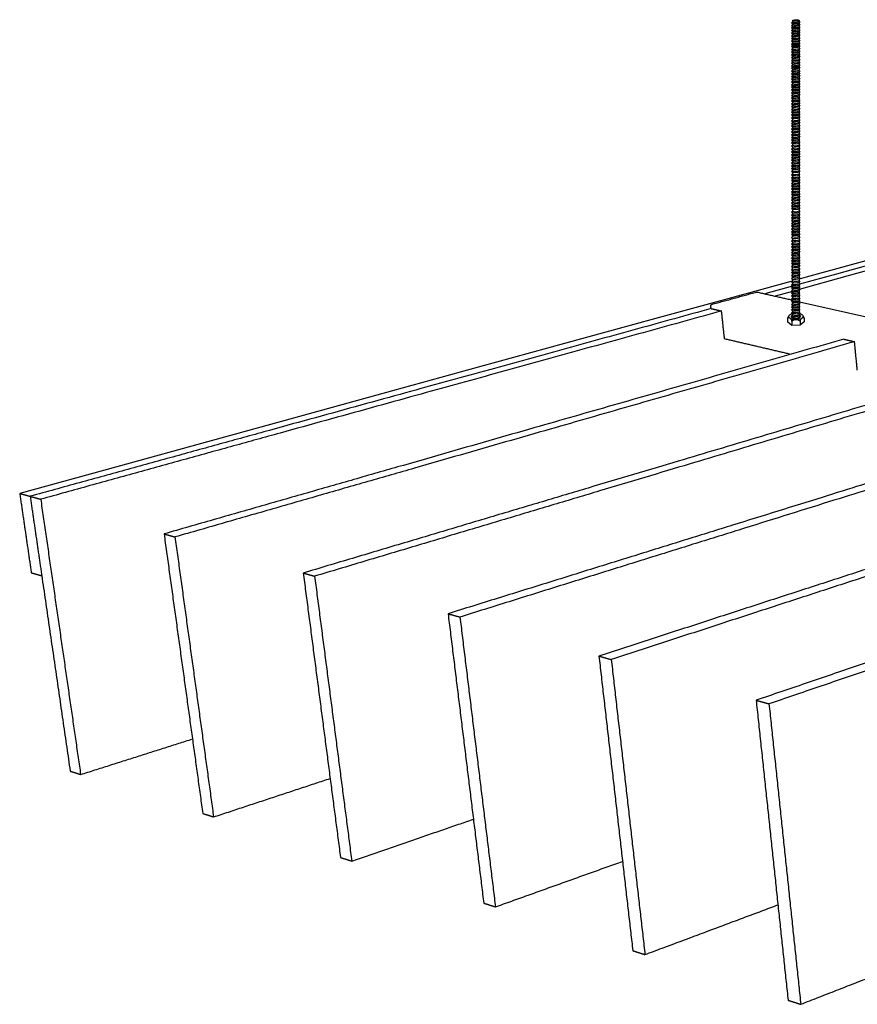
# Model space of a CAD drawing. Header units: millimetres. Extents: x 2538 to 24562, y 4449 to 23795.
# Tile 121 of 256: x 14344 to 14778, y 6464 to 6974. Entities that reach past the tile are written whole.
import ezdxf

# ---------------------------------------------------------------- set-up
doc = ezdxf.new("R2010")
doc.units = ezdxf.units.MM
doc.layers.add('_HD_tornillo', color=30, linetype='Continuous')
doc.layers.add('Make2D$Visible$Curves', color=7, linetype='Continuous', true_color=0x000000)

# ---------------------------------------------------------------- blocks, each defined once
blk = doc.blocks.new('varilla roscada ISO')
for p, q in [((1059.91, -963.58), (1059.82, -963.69)), ((1059.82, -963.69), (1059.91, -963.79)), ((1059.91, -963.9), (1059.82, -964.02)), ((1059.91, -963.45), (1059.91, -963.58)), ((1059.91, -963.78), (1059.91, -963.9)), ((1060.76, -963.39), (1060.76, -963.52)), ((1060.76, -963.42), (1060.76, -963.55)), ((1060.76, -963.54), (1060.83, -963.67)), ((1060.76, -963.76), (1060.83, -963.67)), ((1060.76, -963.74), (1060.76, -963.87)), ((1060.76, -963.87), (1060.83, -963.99)), ((1059.82, -964.02), (1059.91, -964.11)), ((1059.91, -964.22), (1059.82, -964.34)), ((1059.82, -964.34), (1059.91, -964.44)), ((1059.91, -964.55), (1059.82, -964.66)), ((1059.82, -964.66), (1059.91, -964.76)), ((1059.91, -964.87), (1059.82, -964.98)), ((1059.82, -964.98), (1059.91, -965.08)), ((1059.91, -964.1), (1059.91, -964.22)), ((1059.91, -964.42), (1059.91, -964.55)), ((1059.91, -964.74), (1059.91, -964.87)), ((1059.91, -965.08), (1059.91, -965.19)), ((1060.76, -964.08), (1060.83, -963.99)), ((1060.76, -964.07), (1060.76, -964.19)), ((1060.76, -964.19), (1060.83, -964.32)), ((1060.76, -964.4), (1060.83, -964.32)), ((1060.76, -964.39), (1060.76, -964.51)), ((1060.76, -964.51), (1060.83, -964.64)), ((1060.76, -964.73), (1060.83, -964.64)), ((1060.76, -964.71), (1060.76, -964.84)), ((1060.76, -964.83), (1060.83, -964.96)), ((1060.76, -965.05), (1060.83, -964.96)), ((1060.76, -965.05), (1060.76, -965.16)), ((1060.76, -965.16), (1060.83, -965.28)), ((1059.91, -965.19), (1059.82, -965.31)), ((1059.82, -965.31), (1059.91, -965.4)), ((1059.91, -965.55), (1059.82, -965.67)), ((1059.82, -965.67), (1059.91, -965.76)), ((1059.82, -965.67), (1059.91, -965.76)), ((1059.91, -965.89), (1059.82, -966)), ((1059.82, -966), (1059.91, -966.1)), ((1059.91, -966.22), (1059.82, -966.34)), ((1059.82, -966.34), (1059.91, -966.44)), ((1059.91, -965.4), (1059.91, -965.55)), ((1059.91, -965.76), (1059.91, -965.89)), ((1059.91, -966.1), (1059.91, -966.22)), ((1060.76, -965.37), (1060.83, -965.28)), ((1060.76, -965.37), (1060.76, -965.52)), ((1060.76, -965.52), (1060.83, -965.64)), ((1060.76, -965.73), (1060.83, -965.64)), ((1060.76, -965.73), (1060.83, -965.64)), ((1060.76, -965.73), (1060.76, -965.85)), ((1060.76, -965.85), (1060.83, -965.98)), ((1060.76, -966.07), (1060.83, -965.98)), ((1060.76, -966.07), (1060.76, -966.19)), ((1060.76, -966.19), (1060.83, -966.32)), ((1060.76, -966.4), (1060.83, -966.32)), ((1059.91, -966.55), (1059.82, -966.66)), ((1059.82, -966.66), (1059.91, -966.76)), ((1059.91, -966.91), (1059.82, -967.02)), ((1059.82, -967.02), (1059.91, -967.12)), ((1059.82, -967.02), (1059.91, -967.12)), ((1059.91, -967.24), (1059.82, -967.36)), ((1059.82, -967.36), (1059.91, -967.46)), ((1059.91, -967.58), (1059.82, -967.7)), ((1059.91, -966.44), (1059.91, -966.55)), ((1059.91, -966.76), (1059.91, -966.91)), ((1059.91, -967.12), (1059.91, -967.24)), ((1059.91, -967.46), (1059.91, -967.58)), ((1060.76, -966.4), (1060.76, -966.51)), ((1060.76, -966.51), (1060.83, -966.64)), ((1060.76, -966.73), (1060.83, -966.64)), ((1060.76, -966.73), (1060.76, -966.87)), ((1060.76, -966.87), (1060.83, -967)), ((1060.76, -967.09), (1060.83, -967)), ((1060.76, -967.09), (1060.83, -967)), ((1060.76, -967.09), (1060.76, -967.21)), ((1060.76, -967.21), (1060.83, -967.33)), ((1060.76, -967.42), (1060.83, -967.33)), ((1060.76, -967.42), (1060.76, -967.55)), ((1060.76, -967.55), (1060.83, -967.67)), ((1059.82, -967.7), (1059.91, -967.79)), ((1059.91, -967.9), (1059.82, -968.02)), ((1059.82, -968.02), (1059.91, -968.11)), ((1059.91, -968.26), (1059.82, -968.38)), ((1059.82, -968.38), (1059.91, -968.48)), ((1059.82, -968.38), (1059.91, -968.48)), ((1059.91, -968.6), (1059.82, -968.71)), ((1059.82, -968.71), (1059.91, -968.81)), ((1059.91, -967.79), (1059.91, -967.9)), ((1059.91, -968.11), (1059.91, -968.26)), ((1059.91, -968.48), (1059.91, -968.6)), ((1059.91, -968.81), (1059.91, -968.94)), ((1060.76, -967.76), (1060.83, -967.67)), ((1060.76, -967.76), (1060.76, -967.87)), ((1060.76, -967.87), (1060.83, -967.99)), ((1060.76, -968.08), (1060.83, -967.99)), ((1060.76, -968.08), (1060.76, -968.23)), ((1060.76, -968.23), (1060.83, -968.35)), ((1060.76, -968.44), (1060.83, -968.35)), ((1060.76, -968.44), (1060.83, -968.35)), ((1060.76, -968.44), (1060.76, -968.57)), ((1060.76, -968.56), (1060.83, -968.69)), ((1060.76, -968.78), (1060.83, -968.69)), ((1060.76, -968.78), (1060.76, -968.9)), ((1059.91, -968.94), (1059.82, -969.05)), ((1059.82, -969.05), (1059.91, -969.15)), ((1059.91, -969.26), (1059.82, -969.37)), ((1059.82, -969.37), (1059.91, -969.47)), ((1059.91, -969.62), (1059.82, -969.73)), ((1059.82, -969.73), (1059.91, -969.83)), ((1059.91, -969.94), (1059.82, -970.06)), ((1059.82, -970.06), (1059.91, -970.16)), ((1059.91, -969.15), (1059.91, -969.26)), ((1059.91, -969.47), (1059.91, -969.62)), ((1059.91, -969.83), (1059.91, -969.94)), ((1060.76, -968.9), (1060.83, -969.03)), ((1060.76, -969.11), (1060.83, -969.03)), ((1060.76, -969.11), (1060.76, -969.22)), ((1060.76, -969.22), (1060.83, -969.35)), ((1060.76, -969.44), (1060.83, -969.35)), ((1060.76, -969.44), (1060.76, -969.59)), ((1060.76, -969.58), (1060.83, -969.71)), ((1060.76, -969.8), (1060.83, -969.71)), ((1060.76, -969.8), (1060.76, -969.91)), ((1060.76, -969.91), (1060.83, -970.04)), ((1060.76, -970.12), (1060.83, -970.04)), ((1059.91, -970.28), (1059.82, -970.39)), ((1059.82, -970.39), (1059.91, -970.49)), ((1059.91, -970.62), (1059.82, -970.73)), ((1059.82, -970.73), (1059.91, -970.83)), ((1059.91, -970.96), (1059.82, -971.07)), ((1059.82, -971.07), (1059.91, -971.17)), ((1059.91, -971.3), (1059.82, -971.41)), ((1059.91, -970.16), (1059.91, -970.28)), ((1059.91, -970.49), (1059.91, -970.62)), ((1059.91, -970.83), (1059.91, -970.96)), ((1059.91, -971.17), (1059.91, -971.3)), ((1060.76, -970.12), (1060.76, -970.25)), ((1060.76, -970.24), (1060.83, -970.37)), ((1060.76, -970.46), (1060.83, -970.37)), ((1060.76, -970.46), (1060.76, -970.58)), ((1060.76, -970.58), (1060.83, -970.71)), ((1060.76, -970.8), (1060.83, -970.71)), ((1060.76, -970.8), (1060.76, -970.93)), ((1060.76, -970.92), (1060.83, -971.05)), ((1060.76, -971.14), (1060.83, -971.05)), ((1060.76, -971.14), (1060.76, -971.26)), ((1060.76, -971.26), (1060.83, -971.39)), ((1059.82, -971.41), (1059.91, -971.51)), ((1059.91, -971.62), (1059.82, -971.74)), ((1059.82, -971.74), (1059.91, -971.83)), ((1059.91, -971.96), (1059.82, -972.07)), ((1059.82, -972.07), (1059.91, -972.17)), ((1059.91, -972.29), (1059.82, -972.41)), ((1059.82, -972.41), (1059.91, -972.51)), ((1059.91, -971.51), (1059.91, -971.62)), ((1059.91, -971.83), (1059.91, -971.96)), ((1059.91, -972.17), (1059.91, -972.29)), ((1059.91, -972.51), (1059.91, -972.64)), ((1060.76, -971.48), (1060.83, -971.39)), ((1060.76, -971.48), (1060.76, -971.59)), ((1060.76, -971.59), (1060.83, -971.71)), ((1060.76, -971.8), (1060.83, -971.71)), ((1060.76, -971.8), (1060.76, -971.92)), ((1060.76, -971.92), (1060.83, -972.05)), ((1060.76, -972.14), (1060.83, -972.05)), ((1060.76, -972.14), (1060.76, -972.26)), ((1060.76, -972.26), (1060.83, -972.39)), ((1060.76, -972.47), (1060.83, -972.39)), ((1060.76, -972.47), (1060.76, -972.6)), ((1059.91, -972.64), (1059.82, -972.75)), ((1059.82, -972.75), (1059.91, -972.85)), ((1059.91, -972.98), (1059.82, -973.1)), ((1059.82, -973.1), (1059.91, -973.19)), ((1059.91, -973.33), (1059.82, -973.44)), ((1059.82, -973.44), (1059.91, -973.54)), ((1059.91, -973.67), (1059.82, -973.79)), ((1059.91, -972.85), (1059.91, -972.98)), ((1059.91, -973.19), (1059.91, -973.33)), ((1059.91, -973.54), (1059.91, -973.67)), ((1060.76, -972.6), (1060.83, -972.73)), ((1060.76, -972.82), (1060.83, -972.73)), ((1060.76, -972.82), (1060.76, -972.95)), ((1060.76, -972.95), (1060.83, -973.07)), ((1060.76, -973.16), (1060.83, -973.07)), ((1060.76, -973.16), (1060.76, -973.29)), ((1060.76, -973.29), (1060.83, -973.42)), ((1060.76, -973.51), (1060.83, -973.42)), ((1060.76, -973.51), (1060.76, -973.64)), ((1060.76, -973.64), (1060.83, -973.76)), ((1059.82, -973.79), (1059.91, -973.88)), ((1059.91, -974.01), (1059.82, -974.13)), ((1059.82, -974.13), (1059.91, -974.23)), ((1059.91, -974.38), (1059.82, -974.49)), ((1059.82, -974.49), (1059.91, -974.59)), ((1059.91, -974.72), (1059.82, -974.84)), ((1059.82, -974.84), (1059.91, -974.94)), ((1059.91, -973.88), (1059.91, -974.01)), ((1059.91, -974.23), (1059.91, -974.38)), ((1059.91, -974.59), (1059.91, -974.72)), ((1059.91, -974.94), (1059.91, -975.07)), ((1060.76, -973.85), (1060.83, -973.76)), ((1060.76, -973.85), (1060.76, -973.98)), ((1060.76, -973.98), (1060.83, -974.1)), ((1060.76, -974.19), (1060.83, -974.1)), ((1060.76, -974.19), (1060.76, -974.34)), ((1060.76, -974.34), (1060.83, -974.47)), ((1060.76, -974.56), (1060.83, -974.47)), ((1060.76, -974.56), (1060.76, -974.69)), ((1060.76, -974.69), (1060.83, -974.82)), ((1060.76, -974.9), (1060.83, -974.82)), ((1060.76, -974.9), (1060.76, -975.03)), ((1059.91, -975.07), (1059.82, -975.18)), ((1059.82, -975.18), (1059.91, -975.28)), ((1059.91, -975.41), (1059.82, -975.53)), ((1059.82, -975.53), (1059.91, -975.62)), ((1059.91, -975.79), (1059.82, -975.91)), ((1059.82, -975.91), (1059.91, -976)), ((1059.91, -976.13), (1059.82, -976.25)), ((1059.91, -975.28), (1059.91, -975.41)), ((1059.91, -975.62), (1059.91, -975.79)), ((1059.91, -976), (1059.91, -976.13)), ((1060.76, -975.03), (1060.83, -975.16)), ((1060.76, -975.25), (1060.83, -975.16)), ((1060.76, -975.25), (1060.76, -975.38)), ((1060.76, -975.38), (1060.83, -975.5)), ((1060.76, -975.59), (1060.83, -975.5)), ((1060.76, -975.59), (1060.76, -975.76)), ((1060.76, -975.76), (1060.83, -975.88)), ((1060.76, -975.97), (1060.83, -975.88)), ((1060.76, -975.97), (1060.76, -976.1)), ((1060.76, -976.1), (1060.83, -976.23)), ((1059.82, -976.25), (1059.91, -976.35)), ((1059.91, -976.48), (1059.82, -976.6)), ((1059.82, -976.6), (1059.91, -976.69)), ((1059.91, -976.82), (1059.82, -976.94)), ((1059.82, -976.94), (1059.91, -977.04)), ((1059.91, -977.17), (1059.82, -977.28)), ((1059.82, -977.28), (1059.91, -977.38)), ((1059.91, -976.35), (1059.91, -976.48)), ((1059.91, -976.69), (1059.91, -976.82)), ((1059.91, -977.04), (1059.91, -977.17)), ((1059.91, -977.38), (1059.91, -977.53)), ((1060.76, -976.31), (1060.83, -976.23)), ((1060.76, -976.31), (1060.76, -976.45)), ((1060.76, -976.45), (1060.83, -976.57)), ((1060.76, -976.66), (1060.83, -976.57)), ((1060.76, -976.66), (1060.76, -976.79)), ((1060.76, -976.79), (1060.83, -976.91)), ((1060.76, -977), (1060.83, -976.91)), ((1060.76, -977), (1060.76, -977.13)), ((1060.76, -977.13), (1060.83, -977.26)), ((1060.76, -977.35), (1060.83, -977.26)), ((1060.76, -977.35), (1060.76, -977.5)), ((1059.91, -977.53), (1059.82, -977.65)), ((1059.82, -977.65), (1059.91, -977.74)), ((1059.91, -977.88), (1059.82, -977.99)), ((1059.82, -977.99), (1059.91, -978.09)), ((1059.91, -978.22), (1059.82, -978.34)), ((1059.82, -978.34), (1059.91, -978.43)), ((1059.91, -978.56), (1059.82, -978.68)), ((1059.91, -977.74), (1059.91, -977.88)), ((1059.91, -978.09), (1059.91, -978.22)), ((1059.91, -978.43), (1059.91, -978.56)), ((1060.76, -977.5), (1060.83, -977.62)), ((1060.76, -977.71), (1060.83, -977.62)), ((1060.76, -977.71), (1060.76, -977.84)), ((1060.76, -977.84), (1060.83, -977.97)), ((1060.76, -978.06), (1060.83, -977.97)), ((1060.76, -978.06), (1060.76, -978.19)), ((1060.76, -978.19), (1060.83, -978.31)), ((1060.76, -978.4), (1060.83, -978.31)), ((1060.76, -978.4), (1060.76, -978.53)), ((1060.76, -978.53), (1060.83, -978.66)), ((1060.76, -978.74), (1060.83, -978.66)), ((1059.82, -978.68), (1059.91, -978.78)), ((1059.91, -978.95), (1059.82, -979.07)), ((1059.82, -979.07), (1059.91, -979.16)), ((1059.91, -979.33), (1059.82, -979.45)), ((1059.82, -979.45), (1059.91, -979.54)), ((1059.91, -979.67), (1059.82, -979.79)), ((1059.82, -979.79), (1059.91, -979.89)), ((1059.91, -978.78), (1059.91, -978.95)), ((1059.91, -979.16), (1059.91, -979.33)), ((1059.91, -979.54), (1059.91, -979.67)), ((1059.91, -979.89), (1059.91, -980.02)), ((1060.76, -978.74), (1060.76, -978.92)), ((1060.76, -978.92), (1060.83, -979.04)), ((1060.76, -979.13), (1060.83, -979.04)), ((1060.76, -979.13), (1060.76, -979.3)), ((1060.76, -979.3), (1060.83, -979.42)), ((1060.76, -979.51), (1060.83, -979.42)), ((1060.76, -979.51), (1060.76, -979.64)), ((1060.76, -979.64), (1060.83, -979.77)), ((1060.76, -979.85), (1060.83, -979.77)), ((1060.76, -979.85), (1060.76, -979.99)), ((1059.91, -980.02), (1059.82, -980.14)), ((1059.82, -980.14), (1059.91, -980.23)), ((1059.91, -980.36), (1059.82, -980.48)), ((1059.82, -980.48), (1059.91, -980.58)), ((1059.91, -980.71), (1059.82, -980.82)), ((1059.82, -980.82), (1059.91, -980.92)), ((1059.91, -981.07), (1059.82, -981.19)), ((1059.91, -980.23), (1059.91, -980.36)), ((1059.91, -980.58), (1059.91, -980.71)), ((1059.91, -980.92), (1059.91, -981.07)), ((1060.76, -979.99), (1060.83, -980.11)), ((1060.76, -980.2), (1060.83, -980.11)), ((1060.76, -980.2), (1060.76, -980.33)), ((1060.76, -980.33), (1060.83, -980.45)), ((1060.76, -980.54), (1060.83, -980.45)), ((1060.76, -980.54), (1060.76, -980.67)), ((1060.76, -980.67), (1060.83, -980.8)), ((1060.76, -980.89), (1060.83, -980.8)), ((1060.76, -980.89), (1060.76, -981.04)), ((1060.76, -981.04), (1060.83, -981.16)), ((1059.82, -981.19), (1059.91, -981.28)), ((1059.91, -981.42), (1059.82, -981.53)), ((1059.82, -981.53), (1059.91, -981.63)), ((1059.91, -981.76), (1059.82, -981.88)), ((1059.82, -981.88), (1059.91, -981.97)), ((1059.91, -982.14), (1059.82, -982.25)), ((1059.82, -982.25), (1059.91, -982.35)), ((1059.91, -981.28), (1059.91, -981.42)), ((1059.91, -981.63), (1059.91, -981.76)), ((1059.91, -981.97), (1059.91, -982.14)), ((1059.91, -982.35), (1059.91, -982.54)), ((1060.76, -981.25), (1060.83, -981.16)), ((1060.76, -981.25), (1060.76, -981.38)), ((1060.76, -981.38), (1060.83, -981.51)), ((1060.76, -981.6), (1060.83, -981.51)), ((1060.76, -981.6), (1060.76, -981.73)), ((1060.76, -981.73), (1060.83, -981.85)), ((1060.76, -981.94), (1060.83, -981.85)), ((1060.76, -981.94), (1060.76, -982.1)), ((1060.76, -982.1), (1060.83, -982.23)), ((1060.76, -982.32), (1060.83, -982.23)), ((1060.76, -982.32), (1060.76, -982.51)), ((1059.91, -982.54), (1059.82, -982.66)), ((1059.82, -982.66), (1059.91, -982.75)), ((1059.91, -982.92), (1059.82, -983.04)), ((1059.82, -983.04), (1059.91, -983.13)), ((1059.91, -983.26), (1059.82, -983.38)), ((1059.82, -983.38), (1059.91, -983.48)), ((1059.91, -982.75), (1059.91, -982.92)), ((1059.91, -983.13), (1059.91, -983.26)), ((1059.91, -983.48), (1059.91, -983.61)), ((1060.76, -982.51), (1060.83, -982.63)), ((1060.76, -982.72), (1060.83, -982.63)), ((1060.76, -982.72), (1060.76, -982.89)), ((1060.76, -982.89), (1060.83, -983.01)), ((1060.76, -983.1), (1060.83, -983.01)), ((1060.76, -983.1), (1060.76, -983.23)), ((1060.76, -983.23), (1060.83, -983.36)), ((1060.76, -983.44), (1060.83, -983.36)), ((1060.76, -983.44), (1060.76, -983.58)), ((1060.76, -983.58), (1060.83, -983.7)), ((1059.91, -983.61), (1059.82, -983.73)), ((1059.82, -983.73), (1059.91, -983.82)), ((1059.91, -983.95), (1059.82, -984.07)), ((1059.82, -984.07), (1059.91, -984.17)), ((1059.91, -984.3), (1059.82, -984.41)), ((1059.82, -984.41), (1059.91, -984.51)), ((1059.91, -984.66), (1059.82, -984.78)), ((1059.82, -984.78), (1059.91, -984.87)), ((1059.91, -983.82), (1059.91, -983.95)), ((1059.91, -984.17), (1059.91, -984.3)), ((1059.91, -984.51), (1059.91, -984.66)), ((1060.76, -983.79), (1060.83, -983.7)), ((1060.76, -983.79), (1060.76, -983.92)), ((1060.76, -983.92), (1060.83, -984.05)), ((1060.76, -984.13), (1060.83, -984.05)), ((1060.76, -984.13), (1060.76, -984.26)), ((1060.76, -984.26), (1060.83, -984.39)), ((1060.76, -984.48), (1060.83, -984.39)), ((1060.76, -984.48), (1060.76, -984.63)), ((1060.76, -984.63), (1060.83, -984.75)), ((1060.76, -984.84), (1060.83, -984.75)), ((1059.91, -985.01), (1059.82, -985.12)), ((1059.82, -985.12), (1059.91, -985.22)), ((1059.91, -985.35), (1059.82, -985.47)), ((1059.82, -985.47), (1059.91, -985.56)), ((1059.91, -985.69), (1059.82, -985.81)), ((1059.82, -985.81), (1059.91, -985.91)), ((1059.91, -984.87), (1059.91, -985.01)), ((1059.91, -985.22), (1059.91, -985.35)), ((1059.91, -985.56), (1059.91, -985.69)), ((1059.91, -985.91), (1059.91, -986.06)), ((1060.76, -984.84), (1060.76, -984.97)), ((1060.76, -984.97), (1060.83, -985.1)), ((1060.76, -985.19), (1060.83, -985.1)), ((1060.76, -985.19), (1060.76, -985.32)), ((1060.76, -985.32), (1060.83, -985.44)), ((1060.76, -985.53), (1060.83, -985.44)), ((1060.76, -985.53), (1060.76, -985.66)), ((1060.76, -985.66), (1060.83, -985.79)), ((1060.76, -985.87), (1060.83, -985.79)), ((1060.76, -985.87), (1060.76, -986.03)), ((1060.76, -986.03), (1060.83, -986.15)), ((1059.91, -986.06), (1059.82, -986.18)), ((1059.82, -986.18), (1059.91, -986.27)), ((1059.91, -986.4), (1059.82, -986.52)), ((1059.82, -986.52), (1059.91, -986.62)), ((1059.91, -986.75), (1059.82, -986.86)), ((1059.82, -986.86), (1059.91, -986.96)), ((1059.91, -987.19), (1059.82, -987.3)), ((1059.91, -986.27), (1059.91, -986.4)), ((1059.91, -986.62), (1059.91, -986.75)), ((1059.91, -986.96), (1059.91, -987.19)), ((1060.76, -986.24), (1060.83, -986.15)), ((1060.76, -986.24), (1060.76, -986.37)), ((1060.76, -986.37), (1060.83, -986.5)), ((1060.76, -986.58), (1060.83, -986.5)), ((1060.76, -986.58), (1060.76, -986.71)), ((1060.76, -986.71), (1060.83, -986.84)), ((1060.76, -986.93), (1060.83, -986.84)), ((1060.76, -986.93), (1060.76, -987.15)), ((1060.76, -987.15), (1060.83, -987.28)), ((1059.82, -987.3), (1059.91, -987.4)), ((1059.91, -987.57), (1059.82, -987.68)), ((1059.82, -987.68), (1059.91, -987.78)), ((1059.91, -987.91), (1059.82, -988.02)), ((1059.82, -988.02), (1059.91, -988.12)), ((1059.91, -988.25), (1059.82, -988.37)), ((1059.82, -988.37), (1059.91, -988.47)), ((1059.91, -987.4), (1059.91, -987.57)), ((1059.91, -987.78), (1059.91, -987.91)), ((1059.91, -988.12), (1059.91, -988.25)), ((1059.91, -988.47), (1059.91, -988.6)), ((1060.76, -987.37), (1060.83, -987.28)), ((1060.76, -987.37), (1060.76, -987.53)), ((1060.76, -987.53), (1060.83, -987.66)), ((1060.76, -987.75), (1060.83, -987.66)), ((1060.76, -987.75), (1060.76, -987.88)), ((1060.76, -987.87), (1060.83, -988)), ((1060.76, -988.09), (1060.83, -988)), ((1060.76, -988.09), (1060.76, -988.22)), ((1060.76, -988.22), (1060.83, -988.35)), ((1060.76, -988.43), (1060.83, -988.35)), ((1060.76, -988.43), (1060.76, -988.56)), ((1059.91, -988.6), (1059.82, -988.71)), ((1059.82, -988.71), (1059.91, -988.81)), ((1059.91, -988.94), (1059.82, -989.06)), ((1059.82, -989.06), (1059.91, -989.15)), ((1059.91, -989.31), (1059.82, -989.42)), ((1059.82, -989.42), (1059.91, -989.52)), ((1059.91, -989.65), (1059.82, -989.77)), ((1059.91, -988.81), (1059.91, -988.94)), ((1059.91, -989.15), (1059.91, -989.31)), ((1059.91, -989.52), (1059.91, -989.65)), ((1060.76, -988.56), (1060.83, -988.69)), ((1060.76, -988.78), (1060.83, -988.69)), ((1060.76, -988.78), (1060.76, -988.91)), ((1060.76, -988.91), (1060.83, -989.03)), ((1060.76, -989.12), (1060.83, -989.03)), ((1060.76, -989.12), (1060.76, -989.27)), ((1060.76, -989.27), (1060.83, -989.4)), ((1060.76, -989.49), (1060.83, -989.4)), ((1060.76, -989.49), (1060.76, -989.62)), ((1060.76, -989.62), (1060.83, -989.74)), ((1059.82, -989.77), (1059.91, -989.87)), ((1059.91, -990), (1059.82, -990.11)), ((1059.82, -990.11), (1059.91, -990.21)), ((1059.91, -990.34), (1059.82, -990.49)), ((1059.82, -990.49), (1059.91, -990.59)), ((1059.91, -990.78), (1059.82, -990.92)), ((1059.82, -990.92), (1059.91, -991.02)), ((1059.91, -989.87), (1059.91, -990)), ((1059.91, -990.21), (1059.91, -990.34)), ((1059.91, -990.59), (1059.91, -990.78)), ((1060.76, -989.83), (1060.83, -989.74)), ((1060.76, -989.83), (1060.76, -989.96)), ((1060.76, -989.96), (1060.83, -990.09)), ((1060.76, -990.18), (1060.83, -990.09)), ((1060.76, -990.18), (1060.76, -990.31)), ((1060.76, -990.3), (1060.83, -990.47)), ((1060.76, -990.56), (1060.83, -990.47)), ((1060.76, -990.56), (1060.76, -990.74)), ((1060.76, -990.74), (1060.83, -990.9)), ((1060.76, -990.98), (1060.83, -990.9)), ((1059.91, -991.18), (1059.82, -991.3)), ((1059.82, -991.3), (1059.91, -991.4)), ((1059.91, -991.53), (1059.82, -991.64)), ((1059.82, -991.64), (1059.91, -991.74)), ((1059.91, -991.87), (1059.82, -991.99)), ((1059.82, -991.99), (1059.91, -992.09)), ((1059.91, -991.02), (1059.91, -991.18)), ((1059.91, -991.4), (1059.91, -991.53)), ((1059.91, -991.74), (1059.91, -991.87)), ((1059.91, -992.09), (1059.91, -992.22)), ((1060.76, -990.98), (1060.76, -991.15)), ((1060.76, -991.15), (1060.83, -991.28)), ((1060.76, -991.36), (1060.83, -991.28)), ((1060.76, -991.36), (1060.76, -991.49)), ((1060.76, -991.49), (1060.83, -991.62)), ((1060.76, -991.71), (1060.83, -991.62)), ((1060.76, -991.71), (1060.76, -991.84)), ((1060.76, -991.84), (1060.83, -991.97)), ((1060.76, -992.05), (1060.83, -991.97)), ((1060.76, -992.05), (1060.76, -992.18)), ((1059.91, -992.22), (1059.82, -992.33)), ((1059.82, -992.33), (1059.91, -992.43)), ((1059.91, -992.56), (1059.82, -992.68)), ((1059.82, -992.68), (1059.91, -992.77)), ((1059.91, -992.92), (1059.82, -993.04)), ((1059.82, -993.04), (1059.91, -993.14)), ((1059.91, -993.27), (1059.82, -993.39)), ((1059.82, -993.39), (1059.91, -993.48)), ((1059.91, -992.43), (1059.91, -992.56)), ((1059.91, -992.77), (1059.91, -992.92)), ((1059.91, -993.14), (1059.91, -993.27)), ((1060.76, -992.18), (1060.83, -992.31)), ((1060.76, -992.4), (1060.83, -992.31)), ((1060.76, -992.4), (1060.76, -992.53)), ((1060.76, -992.53), (1060.83, -992.65)), ((1060.76, -992.74), (1060.83, -992.65)), ((1060.76, -992.74), (1060.76, -992.89)), ((1060.76, -992.89), (1060.83, -993.02)), ((1060.76, -993.1), (1060.83, -993.02)), ((1060.76, -993.1), (1060.76, -993.24)), ((1060.76, -993.24), (1060.83, -993.36)), ((1060.76, -993.45), (1060.83, -993.36)), ((1059.91, -993.61), (1059.82, -993.73)), ((1059.82, -993.73), (1059.91, -993.83)), ((1059.91, -993.96), (1059.82, -994.09)), ((1059.82, -994.09), (1059.91, -994.18)), ((1059.91, -994.36), (1059.82, -994.5)), ((1059.82, -994.5), (1059.91, -994.6)), ((1059.91, -993.48), (1059.91, -993.61)), ((1059.91, -993.83), (1059.91, -993.96)), ((1059.91, -994.36), (1059.91, -994.18)), ((1059.91, -994.6), (1059.91, -994.73)), ((1060.76, -993.45), (1060.76, -993.58)), ((1060.76, -993.58), (1060.83, -993.71)), ((1060.76, -993.79), (1060.83, -993.71)), ((1060.76, -993.79), (1060.76, -993.92)), ((1060.76, -993.92), (1060.83, -994.06)), ((1060.76, -994.15), (1060.83, -994.06)), ((1060.76, -994.33), (1060.76, -994.15)), ((1060.76, -994.33), (1060.83, -994.48)), ((1060.76, -994.57), (1060.83, -994.48)), ((1060.76, -994.57), (1060.76, -994.7)), ((1059.91, -994.73), (1059.82, -994.85)), ((1059.82, -994.85), (1059.91, -994.95)), ((1059.91, -995.08), (1059.82, -995.19)), ((1059.82, -995.19), (1059.91, -995.29)), ((1059.91, -995.42), (1059.82, -995.57)), ((1059.82, -995.57), (1059.91, -995.67)), ((1059.91, -995.86), (1059.82, -996)), ((1059.91, -994.95), (1059.91, -995.08)), ((1059.91, -995.29), (1059.91, -995.42)), ((1059.91, -995.67), (1059.91, -995.86)), ((1060.76, -994.7), (1060.83, -994.83)), ((1060.76, -994.91), (1060.83, -994.83)), ((1060.76, -994.91), (1060.76, -995.04)), ((1060.76, -995.04), (1060.83, -995.17)), ((1060.76, -995.26), (1060.83, -995.17)), ((1060.76, -995.26), (1060.76, -995.39)), ((1060.76, -995.39), (1060.83, -995.55)), ((1060.76, -995.64), (1060.83, -995.55)), ((1060.76, -995.64), (1060.76, -995.83)), ((1060.76, -995.82), (1060.83, -995.98)), ((1059.82, -996), (1059.91, -996.1)), ((1059.91, -996.27), (1059.82, -996.38)), ((1059.82, -996.38), (1059.91, -996.48)), ((1059.91, -996.61), (1059.82, -996.73)), ((1059.82, -996.73), (1059.91, -996.82)), ((1059.91, -996.96), (1059.82, -997.07)), ((1059.82, -997.07), (1059.91, -997.17)), ((1059.91, -996.1), (1059.91, -996.27)), ((1059.91, -996.48), (1059.91, -996.61)), ((1059.91, -996.82), (1059.91, -996.96)), ((1060.76, -996.07), (1060.83, -995.98)), ((1060.76, -996.07), (1060.76, -996.23)), ((1060.76, -996.23), (1060.83, -996.36)), ((1060.76, -996.45), (1060.83, -996.36)), ((1060.76, -996.45), (1060.76, -996.58)), ((1060.76, -996.58), (1060.83, -996.7)), ((1060.76, -996.79), (1060.83, -996.7)), ((1060.76, -996.79), (1060.76, -996.92)), ((1060.76, -996.92), (1060.83, -997.05)), ((1060.76, -997.14), (1060.83, -997.05)), ((1059.91, -997.3), (1059.82, -997.42)), ((1059.82, -997.42), (1059.91, -997.51)), ((1059.91, -997.64), (1059.82, -997.76)), ((1059.82, -997.76), (1059.91, -997.86)), ((1059.91, -998.01), (1059.82, -998.12)), ((1059.82, -998.12), (1059.91, -998.22)), ((1059.91, -997.17), (1059.91, -997.3)), ((1059.91, -997.51), (1059.91, -997.64)), ((1059.91, -997.86), (1059.91, -998.01)), ((1059.91, -998.22), (1059.91, -998.35)), ((1060.76, -997.14), (1060.76, -997.27)), ((1060.76, -997.27), (1060.83, -997.39)), ((1060.76, -997.48), (1060.83, -997.39)), ((1060.76, -997.48), (1060.76, -997.61)), ((1060.76, -997.61), (1060.83, -997.73)), ((1060.76, -997.82), (1060.83, -997.73)), ((1060.76, -997.82), (1060.76, -997.97)), ((1060.76, -997.97), (1060.83, -998.1)), ((1060.76, -998.19), (1060.83, -998.1)), ((1060.76, -998.19), (1060.76, -998.32)), ((1059.91, -998.35), (1059.82, -998.47)), ((1059.82, -998.47), (1059.91, -998.57)), ((1059.91, -998.7), (1059.82, -998.81)), ((1059.82, -998.81), (1059.91, -998.91)), ((1059.91, -999.04), (1059.82, -999.16)), ((1059.82, -999.16), (1059.91, -999.25)), ((1059.91, -999.39), (1059.82, -999.51)), ((1059.82, -999.51), (1059.91, -999.61)), ((1059.91, -998.57), (1059.91, -998.7)), ((1059.91, -998.91), (1059.91, -999.04)), ((1059.91, -999.25), (1059.91, -999.39)), ((1060.76, -998.32), (1060.83, -998.45)), ((1060.76, -998.53), (1060.83, -998.45)), ((1060.76, -998.53), (1060.76, -998.66)), ((1060.76, -998.66), (1060.83, -998.79)), ((1060.76, -998.88), (1060.83, -998.79)), ((1060.76, -998.88), (1060.76, -999.01)), ((1060.76, -999.01), (1060.83, -999.13)), ((1060.76, -999.22), (1060.83, -999.13)), ((1060.76, -999.22), (1060.76, -999.36)), ((1060.76, -999.36), (1060.83, -999.49)), ((1060.76, -999.57), (1060.83, -999.49)), ((1059.33, -1000.5), (1059.5, -1000.21)), ((1059.34, -1001.01), (1059.33, -1000.5)), ((1059.91, -999.76), (1059.82, -999.88)), ((1059.82, -999.88), (1059.91, -999.97)), ((1059.91, -1000.11), (1059.82, -1000.22)), ((1059.82, -1000.22), (1059.91, -1000.32)), ((1059.91, -1000.45), (1059.88, -1000.49)), ((1059.91, -999.61), (1059.91, -999.76)), ((1059.91, -999.97), (1059.91, -1000.11)), ((1059.91, -1000.32), (1059.91, -1000.45)), ((1060.76, -999.57), (1060.76, -999.73)), ((1060.76, -999.73), (1060.83, -999.85)), ((1060.76, -999.94), (1060.83, -999.85)), ((1060.76, -999.94), (1060.76, -1000.07)), ((1060.76, -1000.07), (1060.83, -1000.2)), ((1060.76, -1000.29), (1060.83, -1000.2)), ((1060.76, -1000.29), (1060.76, -1000.42)), ((1060.76, -1000.42), (1060.8, -1000.49)), ((1061.38, -1000.47), (1061.21, -1000.19)), ((1061.38, -1000.47), (1061.39, -1000.98)), ((1059.86, -1001.43), (1059.34, -1001.01)), ((1059.85, -1000.92), (1059.86, -1001.43)), ((1060.88, -1001.42), (1059.86, -1001.43)), ((1060.88, -1000.91), (1060.88, -1001.42)), ((1061.39, -1000.98), (1060.88, -1001.42))]:
    blk.add_line(p, q)
for points in [[(1060.77, -999.93, -0.050174), (1060.98, -1000.01, -0.103273), (1061.19, -1000.16, -0.179504), (1061.24, -1000.3, -0.179504), (1061.19, -1000.45, -0.103273), (1060.99, -1000.61, -0.06305), (1060.72, -1000.7, -0.049252), (1060.36, -1000.74, -0.049252), (1060, -1000.71, -0.06305), (1059.73, -1000.63, -0.103273), (1059.53, -1000.47, -0.179504), (1059.47, -1000.33, -0.179504), (1059.52, -1000.18, -0.103273), (1059.73, -1000.02, -0.040066), (1059.89, -999.96)], [(1060.79, -1000.13, -0.054589), (1060.85, -1000.2, -0.152216), (1060.89, -1000.31, -0.152216), (1060.86, -1000.43, -0.106943), (1060.73, -1000.54, -0.074343), (1060.57, -1000.61, -0.060974), (1060.35, -1000.64, -0.060974), (1060.13, -1000.62, -0.074343), (1059.97, -1000.55, -0.106943), (1059.84, -1000.44, -0.152216), (1059.81, -1000.33, -0.124765), (1059.83, -1000.23, -0.124765)]]:
    blk.add_lwpolyline(points, format="xyb")
for centre, radius, start, end in [((1060.3, -962.69), 1.11, 244.4352, 298.2918), ((1060.29, -962.5), 1.15, 250.3854, 294.0751), ((1060.29, -962.82), 1.15, 250.3854, 294.0751), ((1060.3, -963.01), 1.11, 244.4352, 298.2918), ((1060.3, -963.33), 1.11, 244.4352, 298.2918), ((1060.3, -963.66), 1.11, 244.4352, 298.2918), ((1060.3, -963.98), 1.11, 244.4352, 298.2918), ((1060.29, -963.14), 1.15, 250.3854, 294.0751), ((1060.29, -963.47), 1.15, 250.3854, 294.0751), ((1060.29, -963.79), 1.15, 250.3854, 294.0751), ((1060.29, -964.11), 1.15, 250.3854, 294.0751), ((1060.3, -964.3), 1.11, 244.4352, 298.2918), ((1060.3, -964.66), 1.11, 244.4352, 298.2918), ((1060.3, -965), 1.11, 244.4352, 298.2918), ((1060.3, -965.33), 1.11, 244.4352, 298.2918), ((1060.29, -964.47), 1.15, 250.3854, 294.0751), ((1060.29, -964.81), 1.15, 250.3854, 294.0751), ((1060.29, -965.14), 1.15, 250.3854, 294.0751), ((1060.3, -965.66), 1.11, 244.4352, 298.2918), ((1060.3, -966.02), 1.11, 244.4352, 298.2918), ((1060.3, -966.35), 1.11, 244.4352, 298.2918), ((1060.29, -965.36), 1.15, 250.3854, 294.0751), ((1060.29, -965.47), 1.15, 250.3854, 294.0751), ((1060.29, -965.83), 1.15, 250.3854, 294.0751), ((1060.29, -966.16), 1.15, 250.3854, 294.0751), ((1060.29, -966.5), 1.15, 250.3854, 294.0751), ((1060.3, -966.69), 1.11, 244.4352, 298.2918), ((1060.3, -967.01), 1.11, 244.4352, 298.2918), ((1060.3, -967.37), 1.11, 244.4352, 298.2918), ((1060.3, -967.71), 1.11, 244.4352, 298.2918), ((1060.29, -966.82), 1.15, 250.3854, 294.0751), ((1060.29, -967.18), 1.15, 250.3854, 294.0751), ((1060.29, -967.52), 1.15, 250.3854, 294.0751), ((1060.3, -968.05), 1.11, 244.4352, 298.2918), ((1060.3, -968.37), 1.11, 244.4352, 298.2918), ((1060.3, -968.73), 1.11, 244.4352, 298.2918), ((1060.3, -969.05), 1.11, 244.4352, 298.2918), ((1060.29, -967.86), 1.15, 250.3854, 294.0751), ((1060.29, -968.18), 1.15, 250.3854, 294.0751), ((1060.29, -968.54), 1.15, 250.3854, 294.0751), ((1060.29, -968.86), 1.15, 250.3854, 294.0751), ((1060.3, -969.39), 1.11, 244.4352, 298.2918), ((1060.3, -969.73), 1.11, 244.4352, 298.2918), ((1060.3, -970.07), 1.11, 244.4352, 298.2918), ((1060.29, -969.2), 1.15, 250.3854, 294.0751), ((1060.29, -969.54), 1.15, 250.3854, 294.0751), ((1060.29, -969.88), 1.15, 250.3854, 294.0751), ((1060.29, -970.22), 1.15, 250.3854, 294.0751), ((1060.3, -970.41), 1.11, 244.4352, 298.2918), ((1060.3, -970.73), 1.11, 244.4352, 298.2918), ((1060.3, -971.07), 1.11, 244.4352, 298.2918), ((1060.3, -971.4), 1.11, 244.4352, 298.2918), ((1060.29, -970.54), 1.15, 250.3854, 294.0751), ((1060.29, -970.88), 1.15, 250.3854, 294.0751), ((1060.29, -971.21), 1.15, 250.3854, 294.0751), ((1060.3, -971.75), 1.11, 244.4352, 298.2918), ((1060.3, -972.09), 1.11, 244.4352, 298.2918), ((1060.3, -972.44), 1.11, 244.4352, 298.2918), ((1060.29, -971.56), 1.15, 250.3854, 294.0751), ((1060.29, -971.9), 1.15, 250.3854, 294.0751), ((1060.29, -972.25), 1.15, 250.3854, 294.0751), ((1060.29, -972.59), 1.15, 250.3854, 294.0751), ((1060.3, -972.78), 1.11, 244.4352, 298.2918), ((1060.3, -973.12), 1.11, 244.4352, 298.2918), ((1060.3, -973.49), 1.11, 244.4352, 298.2918), ((1060.3, -973.83), 1.11, 244.4352, 298.2918), ((1060.29, -972.93), 1.15, 250.3854, 294.0751), ((1060.29, -973.3), 1.15, 250.3854, 294.0751), ((1060.29, -973.64), 1.15, 250.3854, 294.0751), ((1060.3, -974.18), 1.11, 244.4352, 298.2918), ((1060.3, -974.52), 1.11, 244.4352, 298.2918), ((1060.3, -974.9), 1.11, 244.4352, 298.2918), ((1060.29, -973.99), 1.15, 250.3854, 294.0751), ((1060.29, -974.33), 1.15, 250.3854, 294.0751), ((1060.29, -974.71), 1.15, 250.3854, 294.0751), ((1060.29, -975.05), 1.15, 250.3854, 294.0751), ((1060.3, -975.24), 1.11, 244.4352, 298.2918), ((1060.3, -975.59), 1.11, 244.4352, 298.2918), ((1060.3, -975.93), 1.11, 244.4352, 298.2918), ((1060.3, -976.28), 1.11, 244.4352, 298.2918), ((1060.29, -975.4), 1.15, 250.3854, 294.0751), ((1060.29, -975.74), 1.15, 250.3854, 294.0751), ((1060.29, -976.09), 1.15, 250.3854, 294.0751), ((1060.3, -976.64), 1.11, 244.4352, 298.2918), ((1060.3, -976.99), 1.11, 244.4352, 298.2918), ((1060.3, -977.33), 1.11, 244.4352, 298.2918), ((1060.3, -977.67), 1.11, 244.4352, 298.2918), ((1060.29, -976.45), 1.15, 250.3854, 294.0751), ((1060.29, -976.8), 1.15, 250.3854, 294.0751), ((1060.29, -977.14), 1.15, 250.3854, 294.0751), ((1060.29, -977.48), 1.15, 250.3854, 294.0751), ((1060.3, -978.06), 1.11, 244.4352, 298.2918), ((1060.3, -978.44), 1.11, 244.4352, 298.2918), ((1060.3, -978.78), 1.11, 244.4352, 298.2918), ((1060.29, -977.87), 1.15, 250.3854, 294.0751), ((1060.29, -978.25), 1.15, 250.3854, 294.0751), ((1060.29, -978.59), 1.15, 250.3854, 294.0751), ((1060.3, -979.13), 1.11, 244.4352, 298.2918), ((1060.3, -979.47), 1.11, 244.4352, 298.2918), ((1060.3, -979.82), 1.11, 244.4352, 298.2918), ((1060.29, -978.94), 1.15, 250.3854, 294.0751), ((1060.29, -979.28), 1.15, 250.3854, 294.0751), ((1060.29, -979.63), 1.15, 250.3854, 294.0751), ((1060.29, -979.99), 1.15, 250.3854, 294.0751), ((1060.3, -980.18), 1.11, 244.4352, 298.2918), ((1060.3, -980.53), 1.11, 244.4352, 298.2918), ((1060.3, -980.87), 1.11, 244.4352, 298.2918), ((1060.3, -981.25), 1.11, 244.4352, 298.2918), ((1060.29, -980.34), 1.15, 250.3854, 294.0751), ((1060.29, -980.68), 1.15, 250.3854, 294.0751), ((1060.29, -981.06), 1.15, 250.3854, 294.0751), ((1060.3, -981.65), 1.11, 244.4352, 298.2918), ((1060.3, -982.03), 1.11, 244.4352, 298.2918), ((1060.3, -982.37), 1.11, 244.4352, 298.2918), ((1060.29, -981.46), 1.15, 250.3854, 294.0751), ((1060.29, -981.84), 1.15, 250.3854, 294.0751), ((1060.29, -982.19), 1.15, 250.3854, 294.0751), ((1060.29, -982.53), 1.15, 250.3854, 294.0751), ((1060.3, -982.72), 1.11, 244.4352, 298.2918), ((1060.3, -983.06), 1.11, 244.4352, 298.2918), ((1060.3, -983.41), 1.11, 244.4352, 298.2918), ((1060.3, -983.77), 1.11, 244.4352, 298.2918), ((1060.29, -982.87), 1.15, 250.3854, 294.0751), ((1060.29, -983.22), 1.15, 250.3854, 294.0751), ((1060.29, -983.58), 1.15, 250.3854, 294.0751), ((1060.3, -984.12), 1.11, 244.4352, 298.2918), ((1060.3, -984.46), 1.11, 244.4352, 298.2918), ((1060.3, -984.8), 1.11, 244.4352, 298.2918), ((1060.29, -983.93), 1.15, 250.3854, 294.0751), ((1060.29, -984.27), 1.15, 250.3854, 294.0751), ((1060.29, -984.61), 1.15, 250.3854, 294.0751), ((1060.29, -984.98), 1.15, 250.3854, 294.0751), ((1060.3, -985.17), 1.11, 244.4352, 298.2918), ((1060.3, -985.51), 1.11, 244.4352, 298.2918), ((1060.3, -985.86), 1.11, 244.4352, 298.2918), ((1060.29, -985.32), 1.15, 250.3854, 294.0751), ((1060.29, -985.67), 1.15, 250.3854, 294.0751), ((1060.29, -986.11), 1.15, 250.3854, 294.0751), ((1060.3, -986.3), 1.11, 244.4352, 298.2918), ((1060.3, -986.68), 1.11, 244.4352, 298.2918), ((1060.3, -987.02), 1.11, 244.4352, 298.2918), ((1060.3, -987.37), 1.11, 244.4352, 298.2918), ((1060.29, -986.49), 1.15, 250.3854, 294.0751), ((1060.29, -986.83), 1.15, 250.3854, 294.0751), ((1060.29, -987.18), 1.15, 250.3854, 294.0751), ((1060.3, -987.71), 1.11, 244.4352, 298.2918), ((1060.3, -988.05), 1.11, 244.4352, 298.2918), ((1060.3, -988.42), 1.11, 244.4352, 298.2918), ((1060.29, -987.52), 1.15, 250.3854, 294.0751), ((1060.29, -987.86), 1.15, 250.3854, 294.0751), ((1060.29, -988.23), 1.15, 250.3854, 294.0751), ((1060.29, -988.57), 1.15, 250.3854, 294.0751), ((1060.3, -988.76), 1.11, 244.4352, 298.2918), ((1060.3, -989.11), 1.11, 244.4352, 298.2918), ((1060.3, -989.49), 1.11, 244.4352, 298.2918), ((1060.3, -989.91), 1.11, 244.4352, 298.2918), ((1060.29, -988.92), 1.15, 250.3854, 294.0751), ((1060.29, -989.26), 1.15, 250.3854, 294.0751), ((1060.29, -989.7), 1.15, 250.3854, 294.0751), ((1060.3, -990.29), 1.11, 244.4352, 298.2918), ((1060.3, -990.64), 1.11, 244.4352, 298.2918), ((1060.3, -990.98), 1.11, 244.4352, 298.2918), ((1060.29, -990.11), 1.15, 250.3854, 294.0751), ((1060.29, -990.45), 1.15, 250.3854, 294.0751), ((1060.29, -990.79), 1.15, 250.3854, 294.0751), ((1060.3, -991.33), 1.11, 244.4352, 298.2918), ((1060.3, -991.67), 1.11, 244.4352, 298.2918), ((1060.3, -992.04), 1.11, 244.4352, 298.2918), ((1060.3, -992.38), 1.11, 244.4352, 298.2918), ((1060.29, -991.14), 1.15, 250.3854, 294.0751), ((1060.29, -991.48), 1.15, 250.3854, 294.0751), ((1060.29, -991.85), 1.15, 250.3854, 294.0751), ((1060.29, -992.19), 1.15, 250.3854, 294.0751), ((1060.3, -992.72), 1.11, 244.4352, 298.2918), ((1060.3, -993.08), 1.11, 244.4352, 298.2918), ((1060.3, -993.5), 1.11, 244.4352, 298.2918), ((1060.29, -992.53), 1.15, 250.3854, 294.0751), ((1060.29, -992.88), 1.15, 250.3854, 294.0751), ((1060.29, -993.28), 1.15, 250.3854, 294.0751), ((1060.3, -993.85), 1.11, 244.4352, 298.2918), ((1060.3, -994.19), 1.11, 244.4352, 298.2918), ((1060.3, -994.57), 1.11, 244.4352, 298.2918), ((1060.29, -993.66), 1.15, 250.3854, 294.0751), ((1060.29, -994), 1.15, 250.3854, 294.0751), ((1060.29, -994.34), 1.15, 250.3854, 294.0751), ((1060.29, -994.78), 1.15, 250.3854, 294.0751), ((1060.3, -995), 1.11, 244.4352, 298.2918), ((1060.3, -995.38), 1.11, 244.4352, 298.2918), ((1060.3, -995.72), 1.11, 244.4352, 298.2918), ((1060.3, -996.07), 1.11, 244.4352, 298.2918), ((1060.29, -995.19), 1.15, 250.3854, 294.0751), ((1060.29, -995.53), 1.15, 250.3854, 294.0751), ((1060.29, -995.88), 1.15, 250.3854, 294.0751), ((1060.3, -996.41), 1.11, 244.4352, 298.2918), ((1060.3, -996.75), 1.11, 244.4352, 298.2918), ((1060.3, -997.12), 1.11, 244.4352, 298.2918), ((1060.29, -996.22), 1.15, 250.3854, 294.0751), ((1060.29, -996.56), 1.15, 250.3854, 294.0751), ((1060.29, -996.93), 1.15, 250.3854, 294.0751), ((1060.3, -997.46), 1.11, 244.4352, 298.2918), ((1060.3, -997.81), 1.11, 244.4352, 298.2918), ((1060.3, -998.15), 1.11, 244.4352, 298.2918), ((1060.3, -998.51), 1.11, 244.4352, 298.2918), ((1060.29, -997.27), 1.15, 250.3854, 294.0751), ((1060.29, -997.62), 1.15, 250.3854, 294.0751), ((1060.29, -997.96), 1.15, 250.3854, 294.0751), ((1060.29, -998.32), 1.15, 250.3854, 294.0751), ((1059.39, -1000.95), 0.459, 4.3437, 97.5693), ((1060.3, -998.87), 1.11, 244.4352, 298.2918), ((1060.3, -999.22), 1.11, 244.4352, 298.2918), ((1060.37, -1001.6), 0.854, 53.8922, 127.632), ((1060.29, -998.68), 1.15, 250.3854, 294.0751), ((1060.29, -999.03), 1.15, 250.3854, 294.0751), ((1060.29, -999.37), 1.15, 250.3854, 294.0751), ((1061.34, -1000.93), 0.463, 84.5732, 176.5622)]:
    blk.add_arc(centre, radius, start, end)
blk.add_ellipse((1060.33, -963.41), major_axis=(-0.426, -0.017), ratio=0.217707)

msp = doc.modelspace()

# ---------------------------------------------------------------- linework, layer by layer
at = {"layer": 'Make2D$Visible$Curves', "color": 7, "lineweight": -3}
for points in [[(15044.4, 6921.01), (15044.36, 6921), (15010.73, 6911.76), (14976.32, 6902.31), (14941.1, 6892.63), (14905.05, 6882.72), (14868.13, 6872.58), (14830.31, 6862.18), (14791.55, 6851.53), (14751.84, 6840.62), (14748.16, 6839.61)], [(15011.25, 6906.95), (14946.86, 6889.15), (14879.6, 6870.55), (14809.29, 6851.12), (14772.93, 6841.06), (14748.24, 6834.24)], [(15005.96, 6907.98), (14941.54, 6890.22), (14874.25, 6871.67), (14803.91, 6852.29), (14767.54, 6842.26), (14748.32, 6836.97)], [(14744.52, 6838.61), (14711.11, 6829.43), (14669.35, 6817.95), (14626.51, 6806.18), (14582.54, 6794.1), (14537.4, 6781.69), (14491.04, 6768.96), (14443.42, 6755.87), (14394.47, 6742.42), (14344.16, 6728.6)], [(14744.62, 6835.95), (14730.31, 6832)], [(14744.62, 6833.24), (14735.72, 6830.78)], [(14748.35, 6827.91), (14782.12, 6820.24), (14816.58, 6812.41), (14851.63, 6804.45), (14887.31, 6796.35), (14923.61, 6788.11), (14960.57, 6779.71), (14998.19, 6771.17), (15036.49, 6762.47), (15075.5, 6753.61), (15115.24, 6744.59), (15155.72, 6735.4), (15196.96, 6726.03), (15238.99, 6716.49), (15281.82, 6706.76), (15301.64, 6702.26)]]:
    msp.add_lwpolyline(points, dxfattribs=at)
for points, weights in [([(14702.86, 6826.53), (14714.5, 6829.73), (14726.06, 6832.91)], [462.102304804, 463.751140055, 465.399975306]), ([(14726.06, 6832.91), (14726.17, 6832.94), (14726.28, 6832.92)], [465.399975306, 428.963684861, 412.022035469]), ([(14726.28, 6832.92), (14735.43, 6830.84), (14744.62, 6828.75)], [412.002003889, 411.046448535, 410.090893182]), ([(14702.53, 6824.34), (14535.09, 6778.19), (14349.59, 6727.07)], [462.124043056, 439.639888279, 417.155733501]), ([(14707.94, 6823.1), (14540.53, 6776.81), (14355.05, 6725.54)], [461.485899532, 439.001755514, 416.517611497]), ([(14702.38, 6825.72), (14702.31, 6826.38), (14702.86, 6826.53)], [462.056447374, 326.700342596, 462.102304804]), ([(14702.53, 6824.34), (14702.45, 6825.03), (14702.38, 6825.72)], [462.124037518, 462.090242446, 462.056447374]), ([(14702.53, 6824.34), (14705.23, 6823.72), (14707.94, 6823.1)], [462.124021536, 461.804960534, 461.485899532]), ([(14709.47, 6808.64), (14708.7, 6815.87), (14707.94, 6823.1)], [462.195734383, 461.840816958, 461.485899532]), ([(14771.24, 6808.49), (14604.28, 6760.67), (14418.98, 6707.58)], [454.147496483, 431.663352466, 409.179208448]), ([(14776.84, 6807.2), (14609.93, 6759.24), (14424.65, 6705.99)], [453.509374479, 431.025230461, 408.541086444]), ([(14743.74, 6800.62), (14726.53, 6804.65), (14709.47, 6808.64)], [458.189209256, 460.192476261, 462.195743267]), ([(14771.24, 6808.49), (14774.04, 6807.85), (14776.84, 6807.2)], [454.147496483, 453.828435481, 453.509374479]), ([(14778.29, 6792.52), (14777.57, 6799.86), (14776.84, 6807.2)], [454.21920933, 453.864291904, 453.509374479]), ([(14842.41, 6792.08), (14676.09, 6742.48), (14491.12, 6687.32)], [446.17097143, 423.686827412, 401.202683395]), ([(14848.22, 6790.74), (14681.95, 6740.99), (14497.02, 6685.66)], [445.532849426, 423.048705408, 400.564561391]), ([(14916.17, 6775.06), (14750.65, 6723.59), (14566.19, 6666.23)], [438.194446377, 415.710302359, 393.226158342]), ([(14922.19, 6773.68), (14756.74, 6722.05), (14572.33, 6664.51)], [437.556324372, 415.072180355, 392.588036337]), ([(14992.67, 6757.42), (14828.12, 6703.97), (14644.37, 6644.28)], [430.217921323, 407.733777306, 385.249633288]), ([(14998.91, 6755.98), (14834.45, 6702.36), (14650.77, 6642.48)], [429.579799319, 407.095655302, 384.611511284]), ([(15072.06, 6739.11), (14908.69, 6683.56), (14725.86, 6621.39)], [422.24139627, 399.757252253, 377.273108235]), ([(15078.54, 6737.61), (14915.28, 6681.89), (14732.52, 6619.52)], [421.603274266, 399.119130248, 376.634986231]), ([(14344.16, 6728.6), (14346.87, 6727.83), (14349.59, 6727.07)], [417.793855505, 417.474794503, 417.155733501]), ([(14344.16, 6728.6), (14347.17, 6707.98), (14350.17, 6687.47)], [417.793855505, 418.720267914, 419.646680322]), ([(14349.59, 6727.07), (14352.32, 6726.3), (14355.05, 6725.54)], [417.155733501, 416.836672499, 416.517611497]), ([(14349.59, 6727.07), (14352.6, 6706.43), (14355.59, 6685.88)], [417.155733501, 418.082145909, 419.008558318]), ([(14355.05, 6725.54), (14365.47, 6653.67), (14375.74, 6582.91)], [416.517611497, 419.756815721, 422.996019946]), ([(14418.98, 6707.58), (14421.81, 6706.79), (14424.65, 6705.99)], [409.179208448, 408.860147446, 408.541086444]), ([(14418.98, 6707.58), (14429.09, 6634.58), (14439.04, 6562.72)], [409.179208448, 412.418412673, 415.657616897]), ([(14424.65, 6705.99), (14434.73, 6632.89), (14444.65, 6560.93)], [408.541086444, 411.780290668, 415.019494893]), ([(14350.17, 6687.47), (14352.88, 6686.67), (14355.59, 6685.88)], [419.646680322, 419.32761932, 419.008558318]), ([(14355.59, 6685.88), (14363.01, 6634.98), (14370.34, 6584.64)], [419.008576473, 421.321359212, 423.63414195]), ([(14491.12, 6687.32), (14494.07, 6686.49), (14497.02, 6685.66)], [401.202683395, 400.883622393, 400.564561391]), ([(14491.12, 6687.32), (14500.85, 6613.04), (14510.43, 6539.94)], [401.202683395, 404.441887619, 407.681091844]), ([(14497.02, 6685.66), (14506.72, 6611.28), (14516.26, 6538.08)], [400.564561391, 403.803765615, 407.04296984]), ([(14566.19, 6666.23), (14569.26, 6665.37), (14572.33, 6664.51)], [393.226158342, 392.90709734, 392.588036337]), ([(14566.19, 6666.23), (14575.51, 6590.63), (14584.67, 6516.26)], [393.226158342, 396.465362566, 399.704566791]), ([(14572.33, 6664.51), (14581.61, 6588.8), (14590.74, 6514.32)], [392.588036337, 395.827240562, 399.066444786]), ([(14644.37, 6644.28), (14647.57, 6643.38), (14650.77, 6642.48)], [385.249633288, 384.930572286, 384.611511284]), ([(14644.37, 6644.28), (14653.23, 6567.31), (14661.93, 6491.61)], [385.249633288, 388.488837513, 391.728041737]), ([(14650.77, 6642.48), (14659.58, 6565.4), (14668.25, 6489.6)], [384.611511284, 387.850715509, 391.089919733]), ([(14725.86, 6621.39), (14729.19, 6620.45), (14732.52, 6619.52)], [377.273108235, 376.954047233, 376.634986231]), ([(14725.86, 6621.39), (14734.2, 6543), (14742.41, 6465.94)], [377.273108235, 380.51231246, 383.751516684]), ([(14732.52, 6619.52), (14740.83, 6541.01), (14748.99, 6463.84)], [376.634986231, 379.874190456, 383.11339468]), ([(14375.74, 6582.91), (14404.95, 6592.19), (14433.7, 6601.32)], [422.996019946, 426.455734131, 429.915448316]), ([(14370.34, 6584.64), (14373.04, 6583.77), (14375.74, 6582.91)], [423.63414195, 423.315080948, 422.996019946]), ([(14444.65, 6560.93), (14475.12, 6570.99), (14505.07, 6580.87)], [415.019494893, 418.630996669, 422.242498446]), ([(14439.04, 6562.72), (14441.84, 6561.82), (14444.65, 6560.93)], [415.657616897, 415.338555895, 415.019494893]), ([(14516.26, 6538.08), (14548.08, 6549.01), (14579.31, 6559.74)], [407.04296984, 410.82015046, 414.59733108]), ([(14510.43, 6539.94), (14513.34, 6539.01), (14516.26, 6538.08)], [407.681091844, 407.362030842, 407.04296984]), ([(14590.74, 6514.32), (14624, 6526.23), (14656.61, 6537.91)], [399.066444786, 403.025292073, 406.98413936]), ([(14584.67, 6516.26), (14587.7, 6515.29), (14590.74, 6514.32)], [399.704566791, 399.385505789, 399.066444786]), ([(14668.25, 6489.6), (14703.06, 6502.61), (14737.15, 6515.36)], [391.089919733, 395.248746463, 399.407573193]), ([(14661.93, 6491.61), (14665.09, 6490.6), (14668.25, 6489.6)], [391.728041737, 391.408980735, 391.089919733]), ([(14748.99, 6463.84), (14785.47, 6478.11), (14821.14, 6492.07)], [383.11339468, 387.493533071, 391.873671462]), ([(14742.41, 6465.94), (14745.7, 6464.89), (14748.99, 6463.84)], [383.751516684, 383.432455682, 383.11339468])]:
    msp.add_rational_spline(points, weights, degree=2, dxfattribs=at)

# ---------------------------------------------------------------- block references
at = {"layer": '_HD_tornillo', "xscale": 4.154976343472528, "yscale": 4.154976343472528, "zscale": 4.154976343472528}
msp.add_blockref('varilla roscada ISO', (10340.73, 10976.56), dxfattribs=at)

doc.saveas('drawing.dxf')
